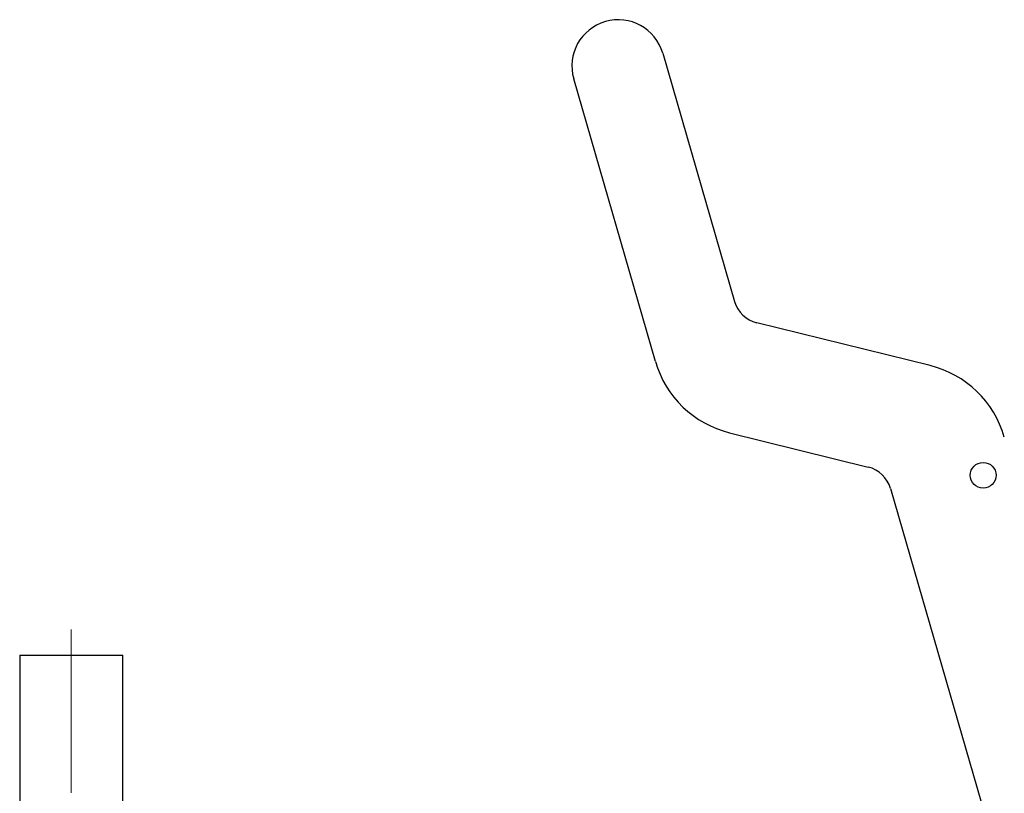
# Model space of a CAD drawing. Header units: millimetres. Extents: x 43 to 401, y 20 to 284.
# Tile 14 of 20: x 77 to 153, y 195 to 255. Entities that reach past the tile are written whole.
import ezdxf

# ---------------------------------------------------------------- set-up
doc = ezdxf.new("R2010")
doc.units = ezdxf.units.MM
doc.linetypes.add('CENTERX2', pattern=[20.32, 12.7, -2.54, 2.54, -2.54])
doc.layers.add('FORMATO', color=179, linetype='Continuous')

msp = doc.modelspace()

# ---------------------------------------------------------------- linework, layer by layer
at = {"color": 7, "linetype": 'Continuous', "lineweight": 25}
for p, q in [((126.853186, 252.081745), (132.424104, 232.805478)), ((126.276597, 228.144133), (119.936254, 250.082725)), ((147.605768, 227.817785), (134.153995, 231.141906)), ((132.042897, 222.59888), (142.804315, 219.939589)), ((144.534205, 218.276011), (152.145575, 191.939458)), ((76.91867, 205.329722), (76.918098, 191.969719)), ((84.918096, 191.969376), (84.918669, 205.329376))]:
    msp.add_line(p, q, dxfattribs=at)
at = {"color": 7, "linetype": 'Continuous', "lineweight": 25, "flags": 128}
msp.add_lwpolyline([(76.91867, 205.329722), (76.924696, 205.329722), (77.044269, 205.329716), (77.312729, 205.329704), (77.719763, 205.329686), (78.249731, 205.329662), (78.882262, 205.329632), (79.593053, 205.329602), (80.354789, 205.329573), (81.13819, 205.329537), (81.913158, 205.329507), (82.649907, 205.329471), (83.320126, 205.329447), (83.898058, 205.329418), (84.361496, 205.3294), (84.692624, 205.329388), (84.878722, 205.329376), (84.918669, 205.329376)], dxfattribs=at)
at = {"color": 7, "linetype": 'Continuous', "lineweight": 25}
msp.add_circle((151.732762, 219.300553), 1, dxfattribs=at)
for centre, radius, start, end in [((123.39472, 251.082236), 3.6, 16.11950825, 196.11950825), ((134.729747, 233.471821), 2.4, 196.11950825, 256.11950825), ((133.962075, 230.365267), 8, 196.11950825, 256.11950825), ((145.686588, 220.051402), 8, 16.11950825, 76.11950825), ((142.228561, 217.609671), 2.4, 16.11950825, 76.11950825)]:
    msp.add_arc(centre, radius, start, end, dxfattribs=at)
at = {"layer": 'FORMATO', "linetype": 'CENTERX2', "lineweight": 18}
msp.add_line((80.918755, 207.329548), (80.915498, 131.329548), dxfattribs=at)

doc.saveas('drawing.dxf')
